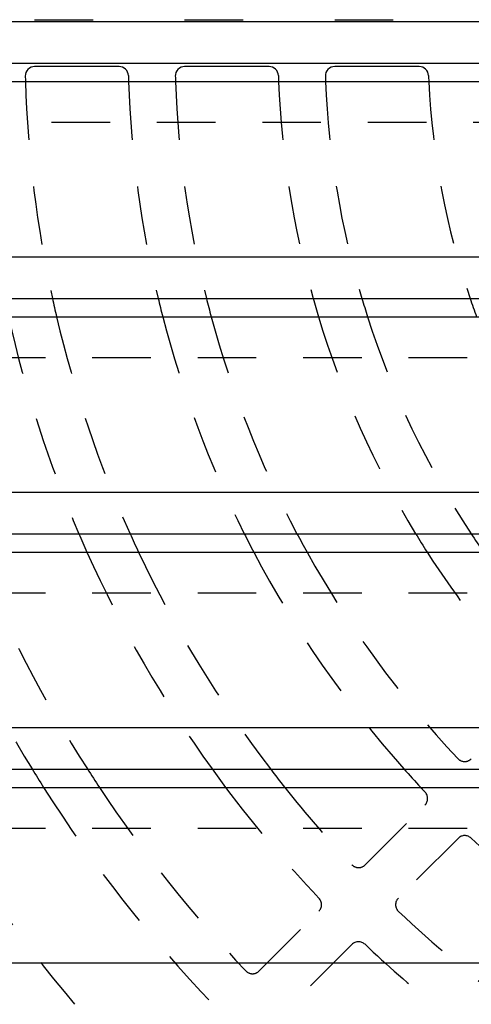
# Model space of a CAD drawing. Extents: x 1 to 20.5, y 0.6 to 13.
# Tile 3 of 27: x 2.8 to 3.8, y 2.7 to 4.8. Entities that reach past the tile are written whole.
import ezdxf

# ---------------------------------------------------------------- set-up
doc = ezdxf.new("R2010")
doc.units = 0
doc.linetypes.add('HIDDEN', pattern=[0.1875, 0.125, -0.0625])
doc.layers.add('ACSRY', color=30, linetype='CONTINUOUS')

msp = doc.modelspace()

# ---------------------------------------------------------------- linework, layer by layer
at = {"layer": 'ACSRY', "color": 30, "linetype": 'CONTINUOUS'}
for p, q in [((8.8699, 4.7815), (1.9324, 4.7815)), ((1.9324, 4.6938), (5.3701, 4.6938)), ((3.0522, 4.6863), (2.8721, 4.6863)), ((3.3723, 4.6863), (3.1922, 4.6863)), ((3.6926, 4.6863), (3.5124, 4.6863)), ((1.9324, 4.6545), (5.3701, 4.6545)), ((8.8699, 4.2795), (1.9324, 4.2795)), ((1.9324, 4.1918), (5.3701, 4.1918)), ((1.9324, 4.1525), (5.3701, 4.1525)), ((8.8699, 3.7775), (1.9324, 3.7775)), ((1.9324, 3.6898), (5.3701, 3.6898)), ((1.9324, 3.6505), (5.3701, 3.6505)), ((8.8699, 3.2755), (1.9324, 3.2755)), ((1.9324, 3.1878), (5.3701, 3.1878)), ((1.9324, 3.1485), (5.3701, 3.1485)), ((8.8699, 2.7735), (1.9324, 2.7735))]:
    msp.add_line(p, q, dxfattribs=at)
at = {"layer": 'ACSRY', "color": 30, "linetype": 'HIDDEN'}
for p, q in [((2.8721, 4.7863), (3.0522, 4.7863)), ((3.1922, 4.7863), (3.3723, 4.7863)), ((3.5124, 4.7863), (3.6926, 4.7863)), ((5.2831, 4.5668), (1.9324, 4.5668)), ((5.3701, 4.0648), (1.9324, 4.0648)), ((5.3701, 3.5628), (1.9324, 3.5628)), ((3.5775, 2.9833), (3.7048, 3.1107)), ((5.3701, 3.0608), (1.9324, 3.0608)), ((3.7755, 3.0399), (3.6482, 2.9126)), ((3.3511, 2.757), (3.4785, 2.8843)), ((3.5492, 2.8136), (3.4218, 2.6863))]:
    msp.add_line(p, q, dxfattribs=at)
at = {"layer": 'ACSRY', "color": 30, "linetype": 'CONTINUOUS'}
for centre, radius, start, end in [((2.8721, 4.6663), 0.02, 90, 181.5855), ((3.0522, 4.6663), 0.02, 1.7069, 90), ((3.1922, 4.6663), 0.02, 90, 181.8151), ((3.3723, 4.6663), 0.02, 1.9761, 90), ((3.5124, 4.6663), 0.02, 90, 182.1225), ((3.6926, 4.6663), 0.02, 2.3461, 90), ((5.4011, 4.7363), 2.55, 181.5855, 181.8372), ((5.4011, 4.7363), 2.33, 181.7069, 182.0107), ((5.4011, 4.7363), 2.23, 181.8151, 182.1009), ((5.4011, 4.7363), 2.01, 181.9761, 182.331), ((5.4011, 4.7363), 1.91, 182.1225, 182.4531), ((5.4011, 4.7363), 1.69, 182.3461, 182.7726), ((5.4011, 4.7363), 2.55, 192.3279, 193.2336), ((5.4011, 4.7363), 2.33, 193.513, 194.5093), ((5.4011, 4.7363), 2.23, 194.1313, 195.1752), ((5.4011, 4.7363), 2.01, 195.7159, 196.8833), ((5.4011, 4.7363), 1.91, 196.5617, 197.796), ((5.4011, 4.7363), 1.69, 198.7933, 200.2071), ((5.4011, 4.7363), 2.65, 203.2587, 204.1871), ((5.4011, 4.7363), 2.55, 204.228, 205.2003), ((5.4011, 4.7363), 2.33, 206.687, 207.7741), ((5.4011, 4.7363), 2.23, 207.9861, 209.1359), ((5.4011, 4.7363), 2.01, 211.3737, 212.6955), ((5.4011, 4.7363), 1.91, 213.2214, 214.6426), ((5.4011, 4.7363), 2.97, 211.4236, 212.3165), ((5.4011, 4.7363), 2.87, 212.6514, 213.5884), ((5.4011, 4.7363), 2.65, 215.7548, 216.8091), ((5.4011, 4.7363), 2.55, 217.3896, 218.5097), ((5.4011, 4.7363), 2.33, 221.6492, 222.9561)]:
    msp.add_arc(centre, radius, start, end, dxfattribs=at)
at = {"layer": 'ACSRY', "color": 30, "linetype": 'HIDDEN'}
for centre, radius, start, end in [((5.4011, 4.7363), 2.55, 181.8372, 192.3279), ((5.4011, 4.7363), 2.33, 182.0107, 193.513), ((5.4011, 4.7363), 2.23, 182.1009, 194.1313), ((5.4011, 4.7363), 2.01, 182.331, 195.7159), ((5.4011, 4.7363), 1.91, 182.4531, 196.5617), ((5.4011, 4.7363), 1.69, 182.7726, 198.7933), ((5.4011, 4.7363), 2.65, 192.7257, 203.2587), ((5.4011, 4.7363), 2.55, 193.2336, 204.228), ((5.4011, 4.7363), 2.33, 194.5093, 206.687), ((5.4011, 4.7363), 2.23, 195.1752, 207.9861), ((5.4011, 4.7363), 2.01, 196.8833, 211.3737), ((5.4011, 4.7363), 1.91, 197.796, 213.2214), ((5.4011, 4.7363), 2.97, 201.4428, 211.4236), ((5.4011, 4.7363), 2.87, 202.2291, 212.6514), ((5.4011, 4.7363), 2.65, 204.1871, 215.7548), ((5.4011, 4.7363), 2.55, 205.2003, 217.3896), ((5.4011, 4.7363), 2.33, 207.7741, 221.6492), ((5.4011, 4.7363), 2.23, 209.1359, 223.1849), ((5.4011, 4.7363), 2.01, 212.6955, 223.0239), ((3.7897, 3.2238), 0.02, 223.1849, 315), ((5.4011, 4.7363), 3.19, 209.8498, 219.9988), ((5.4011, 4.7363), 2.97, 212.3165, 223.6585), ((5.4011, 4.7363), 2.87, 213.5884, 223.5926), ((5.4011, 4.7363), 2.65, 216.8091, 223.4977), ((5.4011, 4.7363), 2.55, 218.5097, 223.4145), ((5.4011, 4.7363), 2.33, 222.9561, 223.2931), ((3.6907, 3.1248), 0.02, 315, 43.2931), ((3.7897, 3.0258), 0.02, 46.7069, 135), ((5.4011, 4.7363), 2.33, 226.7069, 241.6446), ((3.5633, 2.9975), 0.02, 223.4145, 315), ((3.4643, 2.8984), 0.02, 315, 43.4977), ((3.6623, 2.8985), 0.02, 135, 226.5855), ((5.4011, 4.7363), 2.55, 226.5855, 233.5229), ((3.5633, 2.7994), 0.02, 46.5023, 135), ((5.4011, 4.7363), 2.65, 226.5023, 230.692), ((3.337, 2.7711), 0.02, 223.5926, 315)]:
    msp.add_arc(centre, radius, start, end, dxfattribs=at)

doc.saveas('drawing.dxf')
